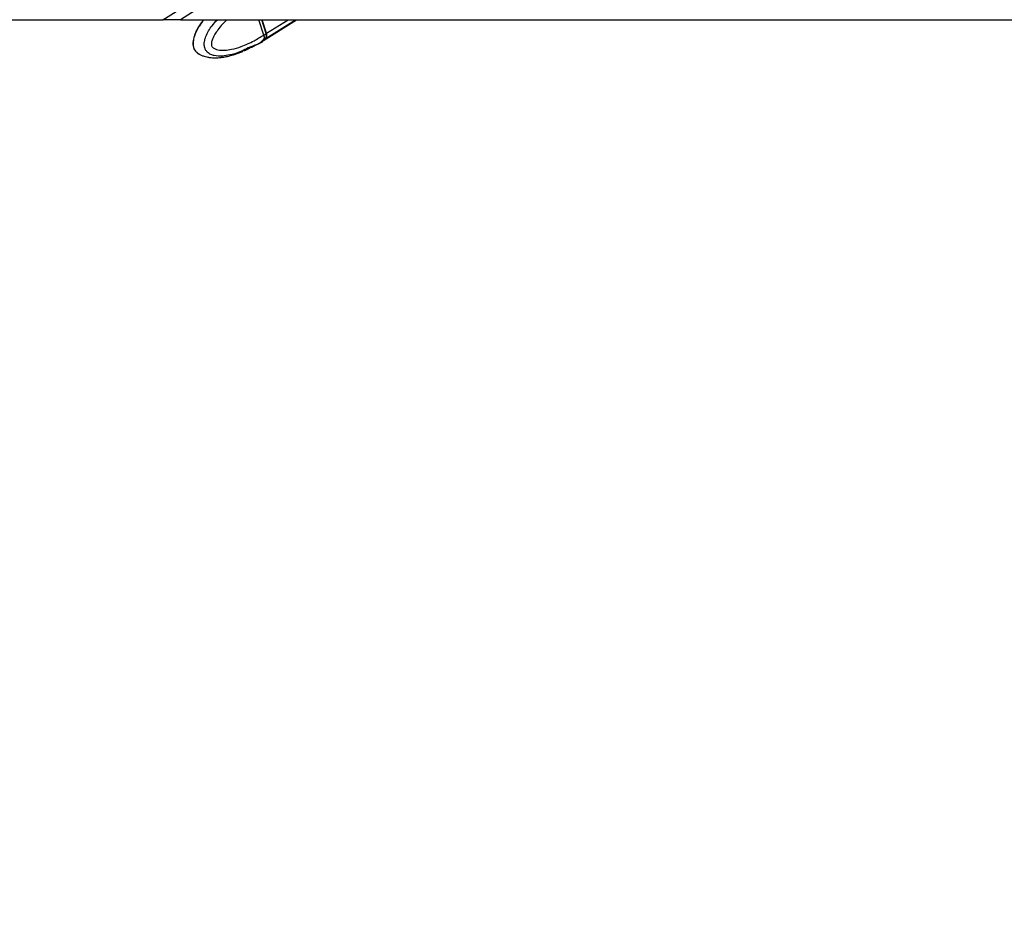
# Paper-space layout 'In-Ground Anchor' of a CAD drawing. Header units: millimetres. Extents: x 1903 to 18395, y 314 to 15846.
# Tile 13 of 52: x 3951 to 4868, y 5120 to 5970. Entities that reach past the tile are written whole.
import ezdxf

# ---------------------------------------------------------------- set-up
doc = ezdxf.new("R2010")
doc.units = ezdxf.units.MM
doc.layers.add('COMPONENT_GEOMETRY', color=7, linetype='Continuous')
doc.styles.add('SLDTEXTSTYLE1', font='TXT', dxfattribs={"width": 0.75})
doc.dimstyles.new('SLDDIMSTYLE0', dxfattribs={"dimtxt": 100, "dimasz": 6.604, "dimexe": 0, "dimexo": 0.0625, "dimgap": 25, "dimtad": 0, "dimtih": 1, "dimtoh": 1, "dimdec": 0, "dimlfac": 0.5, "dimrnd": 1e-09, "dimzin": 12, "dimdsep": 46, "dimtxsty": 'SLDTEXTSTYLE1', "dimsah": 1, "dimcen": 0.09, "dimadec": 0, "dimazin": 3, "dimtfac": 1, "dimtdec": 0, "dimtofl": 0, "dimtmove": 0, "dimatfit": 3, "dimfxl": 1, "dimfrac": 2, "dimtolj": 1, "dimtzin": 12, "dimarcsym": 0})

# ---------------------------------------------------------------- blocks, each defined once
blk = doc.blocks.new('_D_10')
at = {"layer": 'COMPONENT_GEOMETRY', "color": 7, "ltscale": 2}
for p, q in [((10064.61, 5970.28), (10200.21, 5970.28)), ((10193.86, 5970.28), (10193.86, 3818.65)), ((10193.86, 1508.27), (10193.86, 3659.9)), ((3340.91, 1508.27), (10200.21, 1508.27))]:
    blk.add_line(p, q, dxfattribs=at)
for points in [[(10193.86, 5970.28), (10192.85, 5963.68), (10194.88, 5963.68)], [(10193.86, 1508.27), (10194.88, 1514.88), (10192.85, 1514.88)]]:
    blk.add_solid(points, dxfattribs=at)
at = {"layer": 'COMPONENT_GEOMETRY', "color": 7, "ltscale": 2, "insert": (10046.09, 3788.81), "char_height": 100, "attachment_point": 1, "style": 'SLDTEXTSTYLE1'}
blk.add_mtext('2231', dxfattribs=at)

psp = doc.layouts.new('In-Ground Anchor')

# ---------------------------------------------------------------- linework, layer by layer
at = {"color": 8, "linetype": 'Continuous', "lineweight": 25, "ltscale": 2}
for p, q in [((4084.08, 5970.28), (4134.04, 6001.69)), ((4180.11, 5957.42), (4176.08, 5970.28)), ((4180.09, 5953.15), (4207.5, 5970.28)), ((4180.5, 5957.66), (4200.69, 5970.28))]:
    psp.add_line(p, q, dxfattribs=at)
at = {"color": 7, "linetype": 'Continuous', "lineweight": 25, "ltscale": 2}
for p, q in [((3410.3, 5970.28), (4084.08, 5970.28)), ((4100.46, 5970.28), (6553.74, 5970.28)), ((4177.91, 5956.05), (4173.45, 5970.28)), ((4180.26, 5957.59), (4176.29, 5970.28)), ((4180.5, 5957.66), (4176.55, 5970.28)), ((4177.72, 5951.02), (4208.53, 5970.28)), ((4177.63, 5951.61), (4177.5, 5951.52)), ((4179.71, 5952.91), (4177.63, 5951.61)), ((4177.91, 5956.05), (4177.92, 5956.04)), ((4177.92, 5956.04), (4180.11, 5957.42)), ((4166.64, 5944.6), (4162.61, 5942.66)), ((4166.49, 5945.1), (4167.47, 5944.99)), ((4167.4, 5945.06), (4174.82, 5949.22)), ((4167.5, 5945.01), (4167.47, 5944.99)), ((4175.13, 5949.4), (4174.82, 5949.21)), ((4174.83, 5949.22), (4175.13, 5949.4)), ((4175.13, 5949.4), (4177.33, 5950.78)), ((4159.94, 5941.37), (4158.37, 5940.85))]:
    psp.add_line(p, q, dxfattribs=at)
at = {"color": 8, "linetype": 'Continuous', "lineweight": 25, "ltscale": 2, "flags": 128}
for points in [[(4175.13, 5949.4), (4175.97, 5949.99), (4177.5, 5951.52)], [(4180.26, 5957.59), (4180.26, 5957.59), (4180.26, 5957.55), (4180.23, 5957.51), (4180.18, 5957.46), (4180.11, 5957.42)]]:
    psp.add_lwpolyline(points, dxfattribs=at)
at = {"color": 7, "linetype": 'Continuous', "lineweight": 25, "ltscale": 2, "flags": 128}
for points in [[(4177.33, 5950.78), (4178.17, 5951.37), (4179.71, 5952.91)], [(4177.52, 5950.9), (4178.56, 5951.61), (4180.09, 5953.15)]]:
    psp.add_lwpolyline(points, dxfattribs=at)
at = {"color": 7, "linetype": 'Continuous', "lineweight": 25, "ltscale": 4}
for centre, start, end in [((4175.52, 5955.56), 327.68695, 21.9977), ((4175.9, 5955.8), 327.68884, 21.99281)]:
    psp.add_arc(centre, 4.96, start, end, dxfattribs=at)
at = {"color": 7, "linetype": 'Continuous', "lineweight": 25, "ltscale": 2}
for points, knots in [([(6036.8, 7188.78), (5945.54, 7131.22), (5694.35, 6972.78), (5122.33, 6612.89), (4568.08, 6264.31), (4174.01, 6016.52), (4100.46, 5970.28)], [0, 0, 0, 0, 0.141601, 0.389772, 0.886116, 1, 1, 1, 1]), ([(4100.46, 5970.28), (4099.02, 5970.28), (4096.1, 5970.28), (4092.29, 5970.28), (4089.06, 5970.28), (4086.07, 5970.28), (4084.82, 5970.28), (4084.08, 5970.28)], [0, 0, 0, 0, 0.182751, 0.370875, 0.547794, 0.730333, 1, 1, 1, 1]), ([(4122.03, 5970.28), (4121.23, 5969.3), (4119.53, 5967.24), (4117.21, 5963.77), (4115.16, 5960.04), (4113.7, 5956.54), (4112.72, 5953.46), (4112.09, 5950.76), (4111.88, 5948.16), (4112.09, 5945.68), (4112.7, 5943.55), (4113.69, 5941.7), (4114.92, 5940.3), (4116.31, 5939.07), (4117.32, 5938.5), (4117.88, 5938.18)], [0, 0, 0, 0, 0.114615, 0.24272, 0.360075, 0.470555, 0.548217, 0.615594, 0.681961, 0.743396, 0.801198, 0.848926, 0.901533, 0.945887, 1, 1, 1, 1]), ([(4177.92, 5956.04), (4178.07, 5955.43), (4178.39, 5954.21), (4178.23, 5952.69), (4177.86, 5951.92), (4177.64, 5951.62), (4177.63, 5951.61)], [0, 0, 0, 0, 0.350297, 0.7005988, 0.9859234, 1, 1, 1, 1]), ([(4179.79, 5952.98), (4179.95, 5953.2), (4180.33, 5953.75), (4180.45, 5954.49), (4180.53, 5954.93)], [0, 0, 0, 0, 0.397323, 1, 1, 1, 1]), ([(4180.53, 5954.93), (4180.54, 5954.99), (4180.69, 5955.55), (4180.56, 5956.5), (4180.33, 5957.34), (4180.26, 5957.59)], [0, 0, 0, 0, 0.082868, 0.720719, 1, 1, 1, 1]), ([(4159.94, 5941.37), (4160.24, 5941.51), (4160.83, 5941.8), (4161.73, 5942.25), (4162.31, 5942.52), (4162.57, 5942.64), (4162.61, 5942.66)], [0, 0, 0, 0, 0.319551, 0.639606, 0.947135, 1, 1, 1, 1]), ([(4166.64, 5944.6), (4166.84, 5944.7), (4167.23, 5944.89), (4167.51, 5945.01), (4167.5, 5945.01), (4167.49, 5945)], [0, 0, 0, 0, 0.387565, 0.774398, 1, 1, 1, 1]), ([(4118.56, 5937.84), (4118.51, 5937.86), (4118.29, 5937.93), (4118.08, 5938.11), (4117.92, 5938.26)], [0, 0, 0, 0, 0.2012075, 1, 1, 1, 1]), ([(4118.58, 5937.88), (4118.97, 5937.67), (4120.19, 5937.01), (4122.35, 5936.28), (4124.62, 5935.68), (4126.52, 5935.32), (4129, 5934.97), (4132.43, 5934.78), (4136.35, 5934.95), (4140.25, 5935.4), (4144.62, 5936.2), (4150.29, 5937.72), (4155.05, 5939.26), (4157.86, 5940.54), (4158.39, 5940.78)], [0, 0, 0, 0, 0.02871, 0.087607, 0.146562, 0.182344, 0.214793, 0.31445, 0.417796, 0.496354, 0.608313, 0.759525, 0.954153, 1, 1, 1, 1])]:
    psp.add_open_spline(points, degree=3, knots=knots, dxfattribs=at)
at = {"color": 8, "linetype": 'Continuous', "lineweight": 25, "ltscale": 2}
for points, knots in [([(4117.92, 5938.26), (4116.99, 5938.8), (4115.43, 5939.73), (4113.94, 5941.81), (4112.98, 5943.92), (4112.41, 5946.47), (4112.51, 5950.41), (4113.59, 5955.07), (4115.62, 5960.01), (4118.54, 5965.29), (4120.94, 5968.46), (4122.32, 5970.28)], [0, 0, 0, 0, 0.105821, 0.179311, 0.211254, 0.28753, 0.368152, 0.492198, 0.643257, 0.794909, 1, 1, 1, 1]), ([(4177.5, 5951.52), (4177.5, 5951.52), (4175.56, 5947.64), (4166.74, 5946.49), (4157.11, 5940.18), (4147.18, 5937.52), (4139.23, 5936.25), (4133.3, 5936.44), (4128.56, 5937.85), (4125.7, 5939.6), (4123.98, 5941.82), (4123.02, 5943.94), (4122.45, 5946.49), (4122.66, 5950.43), (4124.03, 5955.09), (4126.56, 5960.03), (4130.16, 5965.31), (4133.07, 5968.47), (4134.75, 5970.28)], [0, 0, 0, 0, 0.000001, 0.119667, 0.281338, 0.397395, 0.48147, 0.57275, 0.612309, 0.660168, 0.688127, 0.700279, 0.729296, 0.759966, 0.807157, 0.864624, 0.922316, 1, 1, 1, 1]), ([(4143.72, 5970.28), (4142.31, 5968.92), (4139.31, 5966), (4135.54, 5961.44), (4132.39, 5956.76), (4130.33, 5952.74), (4129.29, 5949.38), (4129.11, 5947.23), (4129.32, 5946.15), (4129.72, 5945.31), (4130.72, 5944.11), (4132.64, 5943.01), (4136.45, 5941.87), (4141.67, 5941.7), (4148.95, 5942.77), (4158.13, 5945.5), (4168.13, 5949.98), (4174.95, 5954.21), (4177.91, 5956.05)], [0, 0, 0, 0, 0.068843, 0.147469, 0.201008, 0.255543, 0.291322, 0.30805, 0.319231, 0.323925, 0.33798, 0.372695, 0.407193, 0.495234, 0.580377, 0.700615, 0.870181, 1, 1, 1, 1])]:
    psp.add_open_spline(points, degree=3, knots=knots, dxfattribs=at)

# ---------------------------------------------------------------- dimensions: what is measured, and where the dimension line sits
at = {"layer": 'COMPONENT_GEOMETRY', "color": 7, "ltscale": 2}
dim = psp.add_linear_dim(base=(10193.86, 1508.27), p1=(10062.07, 5970.28), p2=(3338.37, 1508.27), angle=90, dimstyle='SLDDIMSTYLE0', dxfattribs=at)
dim.commit()
dim.dimension.update_dxf_attribs({"geometry": '_D_10', "text_midpoint": (10193.86, 3739.28), "dimtype": 160})

doc.saveas('drawing.dxf')
